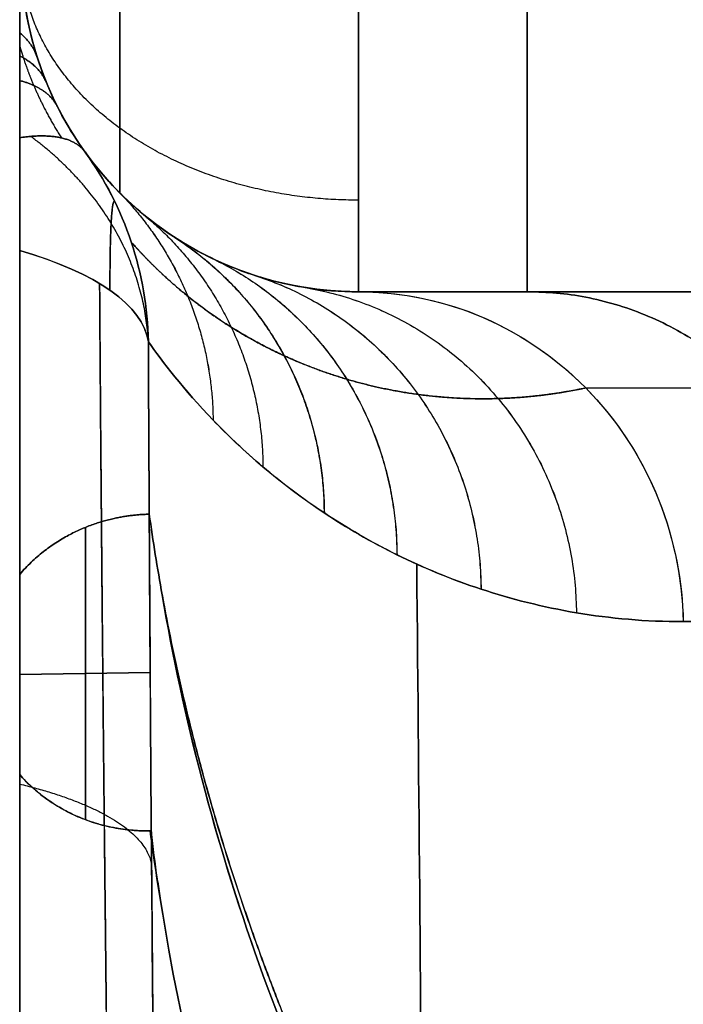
# Model space of a CAD drawing. Header units: millimetres. Extents: x 0 to 322, y -110 to 60.
# Tile 250 of 256: x 319 to 320.96, y 10.89 to 13.81. Entities that reach past the tile are written whole.
import ezdxf

# ---------------------------------------------------------------- set-up
doc = ezdxf.new("R2010")
doc.units = ezdxf.units.MM
doc.layers.add('Layer 01', color=18, linetype='Continuous', true_color=0x000000)

msp = doc.modelspace()

# ---------------------------------------------------------------- linework, layer by layer
at = {"layer": 'Layer 01'}
for p, q in [((318.9956, -35.651), (318.9956, 35.651)), ((320, 13, 18.5103), (320, 13, 22.2482)), ((320.5647, 13, 20.3793), (320, 13, 20.3793)), ((320, 13, -20.3793), (320.5647, 13, -20.3793)), ((320.5, 13, 20.5794), (320.5, 13, 18.5103)), ((320.5, 13, -18.5103), (320.5, 13, -20.5794)), ((319.1908, 12.301, 32.4467), (319.1908, 11.4332, 32.7626)), ((319.1908, 11.4332, -32.7626), (319.1908, 12.301, -32.4467)), ((319.3825, 11.8699, 32.6126), (318.9956, 11.8641, 32.5966)), ((319.3825, 11.8693, -32.6129), (318.9956, 11.8634, -32.5968)), ((319.4039, 11.2589, 32.3955), (319.4024, 11.2589, 32.3955)), ((319.4024, 11.2589, -32.3955), (319.4039, 11.2589, -32.3955)), ((319.4053, 11.2487, -32.3674), (319.4116, 11.2002, -32.2341)), ((319.4054, 11.2486, 32.3672), (319.4116, 11.2002, 32.2341))]:
    msp.add_line(p, q, dxfattribs=at)
at = {"layer": 'Layer 01', "extrusion": (1.40901e-10, 1.86276e-09, -1)}
msp.add_arc((-320, 14, 18.5103), 1, 270, 0, dxfattribs=at)
at = {"layer": 'Layer 01', "extrusion": (-7.66036e-11, 3.39051e-09, 1)}
msp.add_arc((320, 14, 18.5103), 1, 180, 270, dxfattribs=at)
at = {"layer": 'Layer 01'}
for centre, end in [((320, 14, -25.3551), 247.9313), ((320, 14, 25.3551), 247.9328)]:
    msp.add_arc(centre, 1, 180, end, dxfattribs=at)
at = {"layer": 'Layer 01', "extrusion": (1, 6.73981e-09, 5.19745e-09)}
msp.add_arc((14, 18.5103, 320), 1, 180, 265.9932, dxfattribs=at)
at = {"layer": 'Layer 01', "extrusion": (1, 5.90398e-09, -7.71366e-09)}
msp.add_arc((14, -18.5103, 320), 1, 94.0068, 180, dxfattribs=at)
at = {"layer": 'Layer 01', "extrusion": (-1, 0, 0)}
for centre, start, end in [((-14, -18.5103, -320.5), 0, 85.9932), ((-14, 18.5103, -320.5), 274.0068, 0)]:
    msp.add_arc(centre, 1, start, end, dxfattribs=at)
at = {"layer": 'Layer 01', "extrusion": (0.049095, -0.067991, 0.996477)}
msp.add_arc((265.6308, -178.0627, -17.3281), 1, 325.3642, 360, dxfattribs=at)
at = {"layer": 'Layer 01', "extrusion": (0.049091, -0.067992, -0.996477)}
msp.add_arc((265.6389, 178.0506, -17.3293), 1, 359.9974, 34.6332, dxfattribs=at)
at = {"layer": 'Layer 01', "extrusion": (0.003267, -0.928998, -0.37007)}
msp.add_arc((318.4217, -34.2472, 1.0381), 1, 308.1745, 357.0589, dxfattribs=at)
at = {"layer": 'Layer 01', "extrusion": (0.003268, -0.928998, 0.370071)}
msp.add_arc((318.4217, 34.247, 1.0386), 1, 2.9411, 51.8255, dxfattribs=at)
at = {"layer": 'Layer 01', "extrusion": (0.268446, -6.86875e-09, -0.963295)}
msp.add_arc((12, 314.2268, 64.4711), 1, 0, 88.796, dxfattribs=at)
at = {"layer": 'Layer 01'}
for points, knots in [([(318.9956, 13.4572, 32.6742), (318.9956, 13.5631, 32.5339), (318.9956, 13.6564, 32.3849), (318.9956, 13.7885, 32.157), (318.9956, 13.831, 32.0801), (318.9956, 13.8971, 31.9662), (318.9956, 13.9194, 31.9282), (318.9956, 13.9693, 31.8561), (318.9956, 13.9974, 31.8197), (318.9956, 14.038, 31.8018)], [0, 0, 0, 0, 0.528314, 0.528314, 0.79247, 0.79247, 0.924549, 0.924549, 1.056627, 1.056627, 1.056627, 1.056627]), ([(318.9956, 14.038, -31.8018), (318.9956, 13.9969, -31.8199), (318.9956, 13.9689, -31.8566), (318.9956, 13.9191, -31.9286), (318.9956, 13.8969, -31.9665), (318.9956, 13.8309, -32.0804), (318.9956, 13.7884, -32.1572), (318.9956, 13.6563, -32.385), (318.9956, 13.5631, -32.5339), (318.9956, 13.4572, -32.6742)], [0, 0, 0, 0, 0.132087, 0.132087, 0.264174, 0.264174, 0.528349, 0.528349, 1.056697, 1.056697, 1.056697, 1.056697]), ([(319, 14, -31.7157), (319, 13.8865, -31.8159), (319.0192, 13.7861, -31.9009), (319.0472, 13.6964, -31.975), (319.0498, 13.6882, -31.9818), (319.0543, 13.6748, -31.9928), (319.0612, 13.6549, -32.0091), (319.0687, 13.6355, -32.025), (319.0843, 13.5971, -32.0561), (319.0957, 13.5723, -32.076), (319.1321, 13.5004, -32.1334), (319.1596, 13.4557, -32.1683), (319.1893, 13.4146, -32.2)], [0, 0, 0, 0, 0.3965342, 0.3965342, 0.4213176, 0.4213176, 0.4461009, 0.4956677, 0.4956677, 0.5948013, 0.5948013, 0.7930683, 0.7930683, 0.7930683, 0.7930683]), ([(319.1893, 13.4146, 32.2), (319.1299, 13.4969, 32.1366), (319.0794, 13.5934, 32.0602), (319.0434, 13.7084, 31.9651), (319.0423, 13.7123, 31.9619), (319.0391, 13.7231, 31.9529), (319.0344, 13.7394, 31.9393), (319.0301, 13.7564, 31.9252), (319.0218, 13.7909, 31.8962), (319.017, 13.8149, 31.8759), (319.0048, 13.8896, 31.8121), (319, 13.9432, 31.7658), (319, 14, 31.7157)], [-0.7933947, -0.7933947, -0.7933947, -0.7933947, -0.3966973, -0.3966973, -0.3719038, -0.3719038, -0.3471102, -0.297523, -0.297523, -0.1983487, -0.1983487, 0, 0, 0, 0]), ([(320, 13, 22.2482), (319.9432, 13, 22.6561), (319.8892, 13.0048, 23.0648), (319.787, 13.0216, 23.8841), (319.7388, 13.0335, 24.2946), (319.648, 13.0628, 25.1178), (319.6055, 13.0801, 25.5304), (319.5261, 13.1183, 26.3579), (319.4894, 13.1393, 26.7724), (319.3878, 13.2052, 28.0168), (319.3317, 13.2534, 28.8483), (319.2428, 13.3437, 30.518), (319.21, 13.3858, 31.3562), (319.1893, 13.4146, 32.2)], [0, 0, 0, 0, 1.250008, 1.250008, 2.500017, 2.500017, 3.750025, 3.750025, 5.000033, 5.000033, 7.50005, 7.50005, 10.000066, 10.000066, 10.000066, 10.000066]), ([(319.1893, 13.4146, -32.2), (319.2067, 13.3904, -31.4904), (319.2343, 13.3539, -30.72), (319.3187, 13.2654, -29.0578), (319.3759, 13.2132, -28.166), (319.4546, 13.1618, -27.1985), (319.4555, 13.1612, -27.1873), (319.4576, 13.1599, -27.1611), (319.4609, 13.1578, -27.122), (319.4684, 13.153, -27.0306), (319.4837, 13.1435, -26.848), (319.5153, 13.1249, -26.4834), (319.544, 13.1098, -26.172), (319.6034, 13.081, -25.5508), (319.6458, 13.0636, -25.1385), (319.6938, 13.048, -24.7026), (319.6971, 13.047, -24.6731), (319.7032, 13.0451, -24.618), (319.7123, 13.0422, -24.5357), (319.7339, 13.0359, -24.3446), (319.7776, 13.0244, -23.9673), (319.8159, 13.0167, -23.6519), (319.8934, 13.0043, -23.0319), (319.9464, 13, -22.6329), (320, 13, -22.2482)], [-10.000032, -10.000032, -10.000032, -10.000032, -7.500024, -7.500024, -5.000016, -5.000016, -4.960953, -4.960953, -4.921891, -4.843765, -4.687515, -4.375014, -3.750012, -3.750012, -2.500008, -2.500008, -2.421883, -2.421883, -2.343757, -2.187507, -1.875006, -1.250004, -1.250004, 0, 0, 0, 0]), ([(320, 13, -22.2482), (320.1123, 13, -22.2795), (320.2333, 12.979, -22.3132), (320.4676, 12.884, -22.3785), (320.5803, 12.8097, -22.41), (320.7676, 12.6193, -22.4621), (320.8415, 12.5039, -22.4827), (320.9379, 12.2626, -22.5096), (320.9607, 12.1376, -22.516), (320.9631, 12.021, -22.5166)], [-1.559468, -1.559468, -1.559468, -1.559468, -1.169601, -1.169601, -0.779734, -0.779734, -0.389867, -0.389867, 0, 0, 0, 0]), ([(319.3771, 12.8517, 32.2476), (319.4178, 12.794, 31.4226), (319.482, 12.7096, 30.603), (319.6559, 12.5287, 28.9703), (319.7656, 12.4321, 28.1572), (319.9643, 12.3, 26.9404), (320.0363, 12.258, 26.5351), (320.1915, 12.1814, 25.726), (320.2747, 12.1468, 25.3225), (320.4522, 12.0882, 24.5176), (320.5466, 12.0642, 24.1162), (320.7464, 12.0306, 23.3151), (320.8519, 12.021, 22.9155), (320.9631, 12.021, 22.5166)], [0, 0, 0, 0, 2.480069, 2.480069, 4.960138, 4.960138, 6.200172, 6.200172, 7.440207, 7.440207, 8.680241, 8.680241, 9.920276, 9.920276, 9.920276, 9.920276]), ([(320.9631, 12.021, -22.5166), (320.8518, 12.021, -22.9159), (320.7463, 12.0306, -23.3157), (320.5465, 12.0642, -24.1165), (320.4522, 12.0882, -24.5177), (320.2749, 12.1467, -25.3215), (320.1919, 12.1812, -25.7242), (320.037, 12.2576, -26.5314), (319.9651, 12.2995, -26.9359), (319.8326, 12.3875, -27.7469), (319.7719, 12.4337, -28.1536), (319.6619, 12.5268, -28.9686), (319.6127, 12.5737, -29.3765), (319.482, 12.7096, -30.6026), (319.4178, 12.794, -31.4227), (319.3771, 12.8517, -32.2476)], [0, 0, 0, 0, 1.240003, 1.240003, 2.480005, 2.480005, 3.720008, 3.720008, 4.960011, 4.960011, 6.200013, 6.200013, 7.440016, 7.440016, 9.920021, 9.920021, 9.920021, 9.920021]), ([(318.9956, 12.1614, -32.4884), (318.9956, 12.0375, -32.198), (318.9956, 11.9094, -31.9096), (318.9956, 11.6986, -31.4855), (318.9956, 11.6257, -31.3455), (318.9956, 11.5041, -31.1423), (318.9956, 11.4617, -31.0754), (318.9956, 11.3902, -30.9813), (318.9956, 11.3651, -30.9506), (318.9956, 11.3216, -30.9099), (318.9956, 11.3063, -30.8971), (318.9956, 11.2712, -30.8784), (318.9956, 11.2491, -30.8731), (318.9956, 11.215, -30.894), (318.9956, 11.2068, -30.9142), (318.9956, 11.196, -30.952), (318.9956, 11.1933, -30.9717), (318.9956, 11.1884, -31.0304), (318.9956, 11.1893, -31.0695), (318.9956, 11.1964, -31.1868), (318.9956, 11.2071, -31.2647), (318.9956, 11.2451, -31.4961), (318.9956, 11.279, -31.6486), (318.9956, 11.3895, -32.1044), (318.9956, 11.476, -32.4054), (318.9956, 11.567, -32.7047)], [0, 0, 0, 0, 0.944875, 0.944875, 1.417312, 1.417312, 1.653531, 1.653531, 1.77164, 1.77164, 1.830695, 1.830695, 1.88975, 1.88975, 1.948804, 1.948804, 2.007859, 2.007859, 2.125968, 2.125968, 2.362187, 2.362187, 2.834624, 2.834624, 3.779499, 3.779499, 3.779499, 3.779499]), ([(318.9956, 11.567, 32.7047), (318.9956, 11.4751, 32.4025), (318.9956, 11.3879, 32.0989), (318.9956, 11.2766, 31.6382), (318.9956, 11.2425, 31.4839), (318.9956, 11.205, 31.2499), (318.9956, 11.1946, 31.1715), (318.9956, 11.189, 31.0532), (318.9956, 11.1885, 31.0134), (318.9956, 11.1958, 30.9545), (318.9956, 11.1995, 30.9347), (318.9956, 11.2148, 30.898), (318.9956, 11.2289, 30.8801), (318.9956, 11.2683, 30.8755), (318.9956, 11.2873, 30.8857), (318.9956, 11.3199, 30.908), (318.9956, 11.3346, 30.9214), (318.9956, 11.3758, 30.9632), (318.9956, 11.4003, 30.9939), (318.9956, 11.4703, 31.0885), (318.9956, 11.5118, 31.1546), (318.9956, 11.6313, 31.3561), (318.9956, 11.7035, 31.4949), (318.9956, 11.9118, 31.9151), (318.9956, 12.0387, 32.2008), (318.9956, 12.1614, 32.4884)], [0, 0, 0, 0, 0.944841, 0.944841, 1.417262, 1.417262, 1.653472, 1.653472, 1.771578, 1.771578, 1.83063, 1.83063, 1.889683, 1.889683, 1.948735, 1.948735, 2.007788, 2.007788, 2.125893, 2.125893, 2.362104, 2.362104, 2.834524, 2.834524, 3.779366, 3.779366, 3.779366, 3.779366]), ([(319.4181, 12.1005, 31.7839), (319.4203, 12.0885, 31.7509), (319.4225, 12.0765, 31.718), (319.4248, 12.0645, 31.685), (319.4338, 12.0165, 31.553), (319.4434, 11.9684, 31.4211), (319.4536, 11.9204, 31.2893), (319.4638, 11.8724, 31.1574), (319.4745, 11.8245, 31.0256), (319.4859, 11.7765, 30.8938), (319.4973, 11.7285, 30.762), (319.5092, 11.6806, 30.6303), (319.5217, 11.6326, 30.4986), (319.5343, 11.5847, 30.3669), (319.5474, 11.5368, 30.2353), (319.5611, 11.4889, 30.1037), (319.5748, 11.441, 29.9722), (319.5891, 11.3931, 29.8406), (319.6039, 11.3452, 29.7092), (319.6188, 11.2974, 29.5777), (319.6343, 11.2495, 29.4463), (319.6503, 11.2017, 29.315), (319.6664, 11.1539, 29.1836), (319.683, 11.1061, 29.0523), (319.7002, 11.0583, 28.9211), (319.7174, 11.0105, 28.7899), (319.7352, 10.9628, 28.6588), (319.7536, 10.9151, 28.5277), (319.772, 10.8673, 28.3966), (319.791, 10.8196, 28.2657), (319.8105, 10.772, 28.1347), (319.8301, 10.7243, 28.0038), (319.8502, 10.6766, 27.873), (319.8709, 10.629, 27.7422), (319.8917, 10.5814, 27.6115), (319.913, 10.5338, 27.4808), (319.9349, 10.4863, 27.3502), (319.9568, 10.4387, 27.2196), (319.9792, 10.3912, 27.0891), (320.0023, 10.3437, 26.9587), (320.0253, 10.2962, 26.8283), (320.049, 10.2487, 26.698), (320.0732, 10.2013, 26.5677), (320.0853, 10.1776, 26.5026), (320.0976, 10.1539, 26.4375), (320.11, 10.1302, 26.3725), (320.1348, 10.0828, 26.2423), (320.1602, 10.0354, 26.1123), (320.1862, 9.9881, 25.9824), (320.2121, 9.9408, 25.8525), (320.2387, 9.8935, 25.7226), (320.2658, 9.8463, 25.5929), (320.293, 9.799, 25.4632), (320.3207, 9.7518, 25.3336), (320.349, 9.7047, 25.2041), (320.3773, 9.6575, 25.0746), (320.4062, 9.6104, 24.9452), (320.4357, 9.5633, 24.816), (320.4652, 9.5162, 24.6867), (320.4952, 9.4691, 24.5575), (320.5258, 9.4222, 24.4285), (320.5565, 9.3752, 24.2995), (320.5877, 9.3282, 24.1706), (320.6195, 9.2813, 24.0418), (320.6513, 9.2344, 23.913), (320.6836, 9.1875, 23.7844), (320.7166, 9.1407, 23.6559), (320.7495, 9.0939, 23.5273), (320.783, 9.0471, 23.3989), (320.8171, 9.0004, 23.2707), (320.8512, 8.9537, 23.1424), (320.8859, 8.907, 23.0143), (320.9212, 8.8604, 22.8863), (320.9564, 8.8138, 22.7584), (320.9923, 8.7672, 22.6305), (321.0287, 8.7207, 22.5028), (321.0651, 8.6742, 22.3751), (321.1021, 8.6277, 22.2476), (321.1396, 8.5813, 22.1202), (321.1772, 8.5349, 21.9928), (321.2153, 8.4886, 21.8655), (321.254, 8.4423, 21.7385), (321.3314, 8.3497, 21.4843), (321.4112, 8.2573, 21.2307), (321.4932, 8.1651, 20.9778), (321.5342, 8.1191, 20.8513), (321.5757, 8.073, 20.725), (321.6179, 8.0271, 20.5989), (321.66, 7.9811, 20.4728), (321.7028, 7.9353, 20.3468), (321.746, 7.8894, 20.221), (321.7873, 7.8457, 20.1011), (321.8291, 7.8021, 19.9813), (321.8715, 7.7585, 19.8617), (321.9138, 7.7149, 19.742), (321.9566, 7.6713, 19.6225), (322, 7.6279, 19.5032)], [-13.362069, -13.362069, -13.362069, -13.362069, -13.25655, -13.25655, -13.25655, -12.834468, -12.834468, -12.834468, -12.412385, -12.412385, -12.412385, -11.990303, -11.990303, -11.990303, -11.56822, -11.56822, -11.56822, -11.146138, -11.146138, -11.146138, -10.724055, -10.724055, -10.724055, -10.301973, -10.301973, -10.301973, -9.87989, -9.87989, -9.87989, -9.457808, -9.457808, -9.457808, -9.035725, -9.035725, -9.035725, -8.613643, -8.613643, -8.613643, -8.19156, -8.19156, -8.19156, -7.769478, -7.769478, -7.769478, -7.558439, -7.558439, -7.558439, -7.136356, -7.136356, -7.136356, -6.714274, -6.714274, -6.714274, -6.292191, -6.292191, -6.292191, -5.870109, -5.870109, -5.870109, -5.448026, -5.448026, -5.448026, -5.025943, -5.025943, -5.025943, -4.603861, -4.603861, -4.603861, -4.181778, -4.181778, -4.181778, -3.759696, -3.759696, -3.759696, -3.337613, -3.337613, -3.337613, -2.91553, -2.91553, -2.91553, -2.493448, -2.493448, -2.493448, -1.649244, -1.649244, -1.649244, -1.227162, -1.227162, -1.227162, -0.805079, -0.805079, -0.805079, -0.402553, -0.402553, -0.402553, 0, 0, 0, 0]), ([(319.4181, 12.1005, 31.7839), (319.5421, 11.3669, 29.7685), (319.7999, 10.642, 27.7767), (320.4107, 9.5286, 24.7178), (320.67, 9.1343, 23.6343), (321.2722, 8.3509, 21.482), (321.6151, 7.9619, 20.4132), (322, 7.5756, 19.3518)], [0, 0, 0, 0, 6.415026, 6.415026, 9.97098, 9.97098, 13.526934, 13.526934, 13.526934, 13.526934]), ([(322, 7.5756, -19.3518), (321.6151, 7.9619, -20.4132), (321.2722, 8.3509, -21.482), (320.67, 9.1343, -23.6343), (320.4107, 9.5286, -24.7178), (319.7999, 10.642, -27.7767), (319.5421, 11.3669, -29.7685), (319.4181, 12.1005, -31.7839)], [0, 0, 0, 0, 3.555954, 3.555954, 7.111908, 7.111908, 13.526934, 13.526934, 13.526934, 13.526934]), ([(322, 7.6279, -19.5032), (321.9886, 7.6393, -19.5345), (321.9773, 7.6507, -19.5658), (321.966, 7.6621, -19.5971), (321.9208, 7.7077, -19.7223), (321.8762, 7.7534, -19.8477), (321.8322, 7.7991, -19.9732), (321.7881, 7.8449, -20.0987), (321.7447, 7.8907, -20.2245), (321.7018, 7.9365, -20.3504), (321.6589, 7.9824, -20.4763), (321.6165, 8.0284, -20.6023), (321.5748, 8.0743, -20.7286), (321.533, 8.1203, -20.8548), (321.4918, 8.1664, -20.9812), (321.4512, 8.2125, -21.1078), (321.4106, 8.2586, -21.2344), (321.3706, 8.3048, -21.3611), (321.3311, 8.351, -21.488), (321.2917, 8.3972, -21.6149), (321.2528, 8.4435, -21.7419), (321.2145, 8.4898, -21.8691), (321.1761, 8.5362, -21.9963), (321.1384, 8.5826, -22.1237), (321.1012, 8.629, -22.2512), (321.0641, 8.6755, -22.3787), (321.0275, 8.722, -22.5063), (320.9915, 8.7685, -22.6341), (320.9555, 8.8151, -22.7619), (320.92, 8.8617, -22.8898), (320.8852, 8.9083, -23.0179), (320.8503, 8.955, -23.146), (320.816, 9.0017, -23.2742), (320.7823, 9.0484, -23.4025), (320.7149, 9.1419, -23.6592), (320.6498, 9.2356, -23.9165), (320.587, 9.3295, -24.1742), (320.5556, 9.3765, -24.3031), (320.5248, 9.4234, -24.4321), (320.4946, 9.4705, -24.5612), (320.4643, 9.5175, -24.6903), (320.4347, 9.5646, -24.8195), (320.4056, 9.6117, -24.9489), (320.3765, 9.6588, -25.0782), (320.348, 9.7059, -25.2077), (320.3201, 9.7531, -25.3372), (320.2922, 9.8003, -25.4668), (320.2649, 9.8476, -25.5965), (320.2382, 9.8948, -25.7263), (320.2114, 9.9421, -25.8561), (320.1853, 9.9894, -25.986), (320.1597, 10.0368, -26.116), (320.1341, 10.0841, -26.246), (320.1091, 10.1315, -26.376), (320.0847, 10.1789, -26.5062), (320.0603, 10.2263, -26.6364), (320.0365, 10.2738, -26.7667), (320.0132, 10.3213, -26.8971), (319.99, 10.3687, -27.0275), (319.9673, 10.4163, -27.158), (319.9452, 10.4638, -27.2885), (319.9232, 10.5114, -27.4191), (319.9017, 10.5589, -27.5497), (319.8808, 10.6066, -27.6805), (319.8703, 10.6304, -27.7458), (319.86, 10.6542, -27.8112), (319.8498, 10.678, -27.8766), (319.8295, 10.7256, -28.0075), (319.8098, 10.7733, -28.1383), (319.7906, 10.821, -28.2693), (319.7715, 10.8687, -28.4003), (319.7529, 10.9164, -28.5313), (319.7349, 10.9641, -28.6625), (319.7169, 11.0119, -28.7936), (319.6995, 11.0596, -28.9248), (319.6827, 11.1074, -29.056), (319.6659, 11.1552, -29.1873), (319.6497, 11.203, -29.3186), (319.634, 11.2509, -29.45), (319.6184, 11.2987, -29.5814), (319.6033, 11.3466, -29.7128), (319.5889, 11.3944, -29.8443), (319.5744, 11.4423, -29.9758), (319.5605, 11.4902, -30.1074), (319.5472, 11.5381, -30.239), (319.5339, 11.586, -30.3706), (319.5212, 11.634, -30.5023), (319.5091, 11.6819, -30.634), (319.4969, 11.7299, -30.7657), (319.4854, 11.7778, -30.8975), (319.4744, 11.8258, -31.0293), (319.464, 11.8716, -31.155), (319.4541, 11.9173, -31.2807), (319.4447, 11.9631, -31.4065), (319.4353, 12.0089, -31.5323), (319.4265, 12.0547, -31.6581), (319.4181, 12.1005, -31.7839)], [-13.362069, -13.362069, -13.362069, -13.362069, -13.25655, -13.25655, -13.25655, -12.834467, -12.834467, -12.834467, -12.412384, -12.412384, -12.412384, -11.990302, -11.990302, -11.990302, -11.568219, -11.568219, -11.568219, -11.146136, -11.146136, -11.146136, -10.724054, -10.724054, -10.724054, -10.301971, -10.301971, -10.301971, -9.879888, -9.879888, -9.879888, -9.457806, -9.457806, -9.457806, -9.035723, -9.035723, -9.035723, -8.19152, -8.19152, -8.19152, -7.769438, -7.769438, -7.769438, -7.347355, -7.347355, -7.347355, -6.925272, -6.925272, -6.925272, -6.50319, -6.50319, -6.50319, -6.081107, -6.081107, -6.081107, -5.659025, -5.659025, -5.659025, -5.236942, -5.236942, -5.236942, -4.81486, -4.81486, -4.81486, -4.392777, -4.392777, -4.392777, -4.181738, -4.181738, -4.181738, -3.759656, -3.759656, -3.759656, -3.337573, -3.337573, -3.337573, -2.915491, -2.915491, -2.915491, -2.493408, -2.493408, -2.493408, -2.071326, -2.071326, -2.071326, -1.649243, -1.649243, -1.649243, -1.227161, -1.227161, -1.227161, -0.805078, -0.805078, -0.805078, -0.402552, -0.402552, -0.402552, 0, 0, 0, 0]), ([(319.3859, 11.3976, -32.7765), (319.3861, 11.3639, -32.788), (319.3864, 11.3303, -32.7993), (319.3887, 11.0352, -32.8984), (319.391, 10.7727, -32.9831), (319.3959, 10.2456, -33.1464), (319.3985, 9.9808, -33.225), (319.4118, 8.6555, -33.6018), (319.4237, 7.5885, -33.8517), (319.445, 5.4416, -34.2517), (319.4544, 4.3617, -34.4018), (319.4672, 2.1888, -34.6025), (319.4707, 1.0958, -34.6532), (319.4707, -0.2787, -34.6531), (319.4705, -0.554, -34.6499), (319.4699, -0.9676, -34.6402), (319.4696, -1.1056, -34.6362), (319.4689, -1.3817, -34.6265), (319.4686, -1.52, -34.6209), (319.4664, -2.21, -34.5887), (319.4639, -2.7593, -34.5503), (319.4541, -4.3989, -34.3974), (319.4447, -5.481, -34.2455), (319.4234, -7.6238, -33.844), (319.4115, -8.6845, -33.5942), (319.3953, -10.2919, -33.1362), (319.3901, -10.8463, -32.9635), (319.3859, -11.3976, -32.7766)], [0, 0, 0, 0, 0.105951, 0.105951, 0.927546, 0.927546, 1.74914, 1.74914, 5.035518, 5.035518, 8.321896, 8.321896, 11.608273, 11.608273, 12.429868, 12.429868, 12.840665, 12.840665, 13.251462, 13.251462, 14.894651, 14.894651, 18.181029, 18.181029, 21.467407, 21.467407, 23.212189, 23.212189, 23.212189, 23.212189]), ([(319.4707, 0, 34.6531), (319.4707, 0.0013, 34.6531), (319.4707, 0.0025, 34.6531), (319.4707, 0.2787, 34.6531), (319.4705, 0.554, 34.6499), (319.4699, 0.9676, 34.6402), (319.4696, 1.1056, 34.6362), (319.4689, 1.3817, 34.6265), (319.4686, 1.52, 34.6209), (319.4664, 2.21, 34.5887), (319.4639, 2.7593, 34.5503), (319.4541, 4.3989, 34.3974), (319.4447, 5.481, 34.2455), (319.4234, 7.6238, 33.844), (319.4115, 8.6845, 33.5942), (319.3953, 10.2919, 33.1362), (319.3901, 10.8463, 32.9635), (319.3859, 11.3976, 32.7766)], [0, 0, 0, 0, 0.003746, 0.003746, 0.825199, 0.825199, 1.235925, 1.235925, 1.646651, 1.646651, 3.289557, 3.289557, 6.575367, 6.575367, 9.861178, 9.861178, 11.605659, 11.605659, 11.605659, 11.605659])]:
    msp.add_open_spline(points, degree=3, knots=knots, dxfattribs=at)
for points, weights in [([(320, 13.2717, -17.825), (319.4142, 13.2717, -17.825), (319, 13.5734, -18.1089), (319, 14, -18.5103)], [0.8641580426, 0.695420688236, 0.695420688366, 0.864158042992]), ([(319.3771, 12.8517, -32.2476), (319.3647, 13.0883, -32.3976), (319.2418, 13.3034, -32.5301), (319.028, 13.461, -32.6231)], [0.90283716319, 0.850467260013, 0.847635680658, 0.894342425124]), ([(319.3796, 12.3398, -32.4415), (319.244, 12.337, -32.4361), (319.1006, 12.284, -32.4487), (318.9956, 12.1614, -32.4884)], [0.994318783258, 0.782908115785, 0.639309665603, 0.563523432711])]:
    msp.add_rational_spline(points, weights, degree=3, dxfattribs=at)
at = {"layer": 'Layer 01', "extrusion": (1, -1.29319e-13, -1.24875e-13)}
msp.add_rational_spline([(319.2929, 13.9753, 17.8036), (319.2929, 13.6282, 17.8157), (319.2929, 13.2929, 18.0551), (319.2929, 13.2929, 18.5103)], [0.824722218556, 0.559425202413, 0.42677669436, 0.426776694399], degree=3, dxfattribs=at)
at = {"layer": 'Layer 01', "extrusion": (1, -4.54625e-13, 2.62723e-13)}
msp.add_rational_spline([(319.2929, 13.2929, -18.5103), (319.2929, 13.2929, -18.119), (319.2929, 13.5597, -17.8323), (319.2929, 13.9506, -17.8049)], [0.853553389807, 0.699969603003, 0.698962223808, 0.850531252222], degree=3, dxfattribs=at)
at = {"layer": 'Layer 01', "extrusion": (-0.28326, 0.886499, 0.365901)}
msp.add_rational_spline([(319.0474, 13.6956, -31.9757), (319.0343, 13.7366, -32.0852), (318.9956, 13.7682, -32.1917)], [1.00000004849, 0.957702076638, 0.929894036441], degree=2, dxfattribs=at)
at = {"layer": 'Layer 01', "extrusion": (-0.28326, 0.886499, -0.365901)}
msp.add_rational_spline([(318.9956, 13.7682, 32.1917), (319.0343, 13.7366, 32.0852), (319.0474, 13.6956, 31.9757)], [0.929894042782, 0.957702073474, 1.00000002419], degree=2, dxfattribs=at)
at = {"layer": 'Layer 01'}
for points, weights, knots in [([(318.9956, 13.729, -32.2595), (318.999, 13.7173, -32.2676), (319.0026, 13.7056, -32.2756), (319.0155, 13.6663, -32.3024), (319.0258, 13.639, -32.3208), (319.0599, 13.5585, -32.3746), (319.0872, 13.5066, -32.4085), (319.1192, 13.4565, -32.4406)], [0.923293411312, 0.923679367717, 0.924060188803, 0.92533024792, 0.926191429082, 0.928678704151, 0.93020875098, 0.931623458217], [0.5271865, 0.5271865, 0.5271865, 0.5271865, 0.5753039, 0.5753039, 0.6903647, 0.6903647, 0.9204862, 0.9204862, 0.9204862, 0.9204862]), ([(318.9956, 13.729, 32.2595), (318.999, 13.7173, 32.2676), (319.0026, 13.7056, 32.2756), (319.0155, 13.6663, 32.3024), (319.0258, 13.639, 32.3208), (319.0599, 13.5585, 32.3746), (319.0872, 13.5066, 32.4085), (319.1192, 13.4565, 32.4405)], [0.92329562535, 0.92368175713, 0.924062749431, 0.925332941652, 0.926194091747, 0.928681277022, 0.9302112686, 0.931625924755], [0.5271635, 0.5271635, 0.5271635, 0.5271635, 0.5753039, 0.5753039, 0.6903647, 0.6903647, 0.9204862, 0.9204862, 0.9204862, 0.9204862]), ([(319.3261, 13.1476, -32.2249), (319.3619, 13.1068, -31.3889), (319.4185, 13.0474, -30.5575), (319.5321, 12.956, -29.3236), (319.575, 12.9249, -28.9115), (319.6705, 12.8649, -28.0894), (319.7231, 12.8361, -27.679), (319.8374, 12.7836, -26.8619), (319.8993, 12.7601, -26.4543), (320.0317, 12.7209, -25.6425), (320.1024, 12.7054, -25.2375), (320.2522, 12.6851, -24.4311), (320.3315, 12.6806, -24.0287), (320.4975, 12.6857, -23.228), (320.5846, 12.6956, -22.8286), (320.6739, 12.7146, -22.436)], [0.977333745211, 0.974594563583, 0.970260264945, 0.961223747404, 0.957788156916, 0.950023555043, 0.945696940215, 0.936106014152, 0.930840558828, 0.91928364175, 0.912992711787, 0.899260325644, 0.891819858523, 0.875603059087, 0.866826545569, 0.857242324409], [0, 0, 0, 0, 2.5, 2.5, 3.75, 3.75, 5, 5, 6.25, 6.25, 7.5, 7.5, 8.75, 8.75, 10, 10, 10, 10]), ([(320.674, 12.7145, 22.436), (320.5848, 12.6955, 22.8282), (320.4977, 12.6856, 23.2275), (320.3316, 12.6805, 24.0283), (320.2523, 12.685, 24.431), (320.1023, 12.7053, 25.2385), (320.0314, 12.7209, 25.6443), (319.8987, 12.7602, 26.4581), (319.8367, 12.7839, 26.8665), (319.6663, 12.8622, 28.0862), (319.5702, 12.9253, 28.9095), (319.4185, 13.0474, 30.5579), (319.3619, 13.1067, 31.3888), (319.3262, 13.1476, 32.2249)], [0.857242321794, 0.866816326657, 0.875590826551, 0.891812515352, 0.899259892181, 0.913010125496, 0.91931202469, 0.930891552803, 0.936163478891, 0.950541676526, 0.958231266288, 0.970261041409, 0.974594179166, 0.977333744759], [0, 0, 0, 0, 1.250008, 1.250008, 2.500017, 2.500017, 3.750025, 3.750025, 5.000033, 5.000033, 7.50005, 7.50005, 10.000066, 10.000066, 10.000066, 10.000066]), ([(319.2325, -13.0243, -32.6823), (319.2394, -11.9817, -33.0919), (319.2512, -10.9295, -33.4484), (319.277, -8.8021, -34.0608), (319.2909, -7.7276, -34.3164), (319.3156, -5.5558, -34.7277), (319.3264, -4.4593, -34.883), (319.3375, -2.7975, -35.0396), (319.3404, -2.2407, -35.0791), (319.3428, -1.5411, -35.112), (319.3432, -1.4009, -35.1178), (319.344, -1.1209, -35.1277), (319.3443, -0.981, -35.1318), (319.345, -0.5617, -35.1417), (319.3453, -0.2825, -35.145), (319.3453, 1.1111, -35.1451), (319.3413, 2.2187, -35.0932), (319.3267, 4.4216, -34.8875), (319.316, 5.5159, -34.734), (319.2914, 7.6919, -34.3243), (319.2773, 8.7726, -34.0687), (319.261, 10.1166, -33.6825), (319.2579, 10.3849, -33.602), (319.2518, 10.9188, -33.4349), (319.2488, 11.1846, -33.3482), (319.2407, 11.9785, -33.0789), (319.2359, 12.5034, -32.887), (319.2325, 13.0243, -32.6823)], [0.880037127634, 0.878633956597, 0.877350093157, 0.87508593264, 0.874105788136, 0.872504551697, 0.871883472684, 0.871254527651, 0.87109524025, 0.870961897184, 0.870938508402, 0.870898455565, 0.870881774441, 0.870841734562, 0.870828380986, 0.870827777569, 0.871039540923, 0.871865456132, 0.872479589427, 0.874075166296, 0.875056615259, 0.876483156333, 0.876778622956, 0.877386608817, 0.877699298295, 0.878661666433, 0.87933565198, 0.880037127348], [0, 0, 0, 0, 3.369664, 3.369664, 6.739328, 6.739328, 10.108992, 10.108992, 11.793823, 11.793823, 12.215031, 12.215031, 12.636239, 12.636239, 13.478655, 13.478655, 16.848319, 16.848319, 20.217983, 20.217983, 23.587647, 23.587647, 24.430063, 24.430063, 25.272479, 25.272479, 26.957311, 26.957311, 26.957311, 26.957311]), ([(319.2325, 13.0243, 32.6823), (319.2394, 11.9817, 33.0919), (319.2512, 10.9295, 33.4484), (319.277, 8.8021, 34.0608), (319.2909, 7.7276, 34.3164), (319.3156, 5.5558, 34.7277), (319.3264, 4.4593, 34.883), (319.3375, 2.7975, 35.0396), (319.3404, 2.2407, 35.0791), (319.3428, 1.5411, 35.112), (319.3432, 1.4009, 35.1178), (319.344, 1.1209, 35.1277), (319.3443, 0.981, 35.1318), (319.345, 0.5617, 35.1417), (319.3453, 0.2825, 35.145), (319.3453, -1.1111, 35.1451), (319.3413, -2.2187, 35.0932), (319.3267, -4.4216, 34.8875), (319.316, -5.5159, 34.734), (319.2914, -7.6919, 34.3243), (319.2773, -8.7726, 34.0687), (319.261, -10.1166, 33.6825), (319.2579, -10.3849, 33.602), (319.2518, -10.9188, 33.4349), (319.2488, -11.1846, 33.3482), (319.2407, -11.9785, 33.0789), (319.2359, -12.5034, 32.887), (319.2325, -13.0243, 32.6823)], [0.880037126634, 0.87863395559, 0.877350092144, 0.875085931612, 0.874105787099, 0.872504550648, 0.871883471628, 0.871254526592, 0.87109523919, 0.870961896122, 0.870938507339, 0.870898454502, 0.870881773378, 0.870841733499, 0.870828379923, 0.870827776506, 0.871039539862, 0.871865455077, 0.872479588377, 0.874075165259, 0.875056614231, 0.876483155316, 0.876778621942, 0.877386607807, 0.877699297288, 0.87866166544, 0.879335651, 0.88003712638], [0, 0, 0, 0, 3.369664, 3.369664, 6.739328, 6.739328, 10.108992, 10.108992, 11.793823, 11.793823, 12.215031, 12.215031, 12.636239, 12.636239, 13.478655, 13.478655, 16.848319, 16.848319, 20.217983, 20.217983, 23.587647, 23.587647, 24.430063, 24.430063, 25.272479, 25.272479, 26.957311, 26.957311, 26.957311, 26.957311])]:
    msp.add_rational_spline(points, weights, degree=3, knots=knots, dxfattribs=at)
at = {"layer": 'Layer 01', "extrusion": (-0.354319, 0.866542, 0.351516)}
msp.add_rational_spline([(319.0744, 13.6215, -32.0363), (319.0546, 13.6699, -32.1756), (318.9956, 13.6999, -32.3089)], [1.00000826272, 0.948135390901, 0.918854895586], degree=2, dxfattribs=at)
at = {"layer": 'Layer 01', "extrusion": (-0.354319, 0.866542, -0.351516)}
msp.add_rational_spline([(318.9956, 13.6999, 32.3089), (319.0546, 13.6699, 32.1756), (319.0744, 13.6215, 32.0363)], [0.918855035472, 0.948133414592, 1.00000082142], degree=2, dxfattribs=at)
at = {"layer": 'Layer 01', "extrusion": (-0.42413, 0.841218, 0.335358)}
msp.add_rational_spline([(319.1071, 13.5498, -32.094), (319.0794, 13.6046, -32.2666), (318.9956, 13.6267, -32.4279)], [1.00001407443, 0.938057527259, 0.909470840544], degree=2, dxfattribs=at)
at = {"layer": 'Layer 01', "extrusion": (-0.42413, 0.841218, -0.335358)}
msp.add_rational_spline([(318.9956, 13.6267, 32.4279), (319.0794, 13.6047, 32.2666), (319.1071, 13.5498, 32.094)], [0.909471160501, 0.938055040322, 1.00000179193], degree=2, dxfattribs=at)
at = {"layer": 'Layer 01', "extrusion": (-0.558843, 0.773936, 0.297853)}
msp.add_rational_spline([(319.1893, 13.4146, -32.2), (319.1429, 13.4788, -32.4538), (318.9956, 13.4572, -32.6742)], [1, 0.915400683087, 0.897215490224], degree=2, dxfattribs=at)
at = {"layer": 'Layer 01', "extrusion": (-0.558843, 0.773936, -0.297853)}
msp.add_rational_spline([(318.9956, 13.4572, 32.6742), (319.1429, 13.4788, 32.4538), (319.1893, 13.4146, 32.2)], [0.897215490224, 0.915400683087, 1], degree=2, dxfattribs=at)
at = {"layer": 'Layer 01'}
for points, degree in [([(318.9956, 13.1223, 32.9303), (318.9956, 13.2551, 32.877), (318.9956, 13.3709, 32.7884), (318.9956, 13.4572, 32.6742)], 3), ([(318.9956, 13.4572, -32.6742), (318.9956, 13.3709, -32.7884), (318.9956, 13.2551, -32.877), (318.9956, 13.1223, -32.9303)], 3), ([(320, 13, 18.5103), (320.5, 13, 18.5103), (321, 13, 18.5103)], 2), ([(320, 13, 18.5103), (320, 13, 20.3793), (320, 13, 22.2482)], 2), ([(320, 13, -22.2482), (320, 13, -20.3793), (320, 13, -18.5103)], 2), ([(320, 13, -18.5103), (320.5, 13, -18.5103), (321, 13, -18.5103)], 2), ([(319.3771, 12.8517, -32.2476), (319.3784, 12.5257, -32.3744), (319.3803, 12.1979, -32.4962), (319.3825, 11.8684, -32.6132)], 3), ([(319.3825, 11.8684, 32.6132), (319.3802, 12.1973, 32.4965), (319.3784, 12.525, 32.3746), (319.3771, 12.8517, 32.2476)], 3), ([(319.3796, 12.3398, 32.4415), (319.3908, 12.26, 32.2222), (319.4037, 12.1802, 32.003), (319.4181, 12.1005, 31.7839)], 3), ([(319.4181, 12.1005, -31.7839), (319.4037, 12.1802, -32.003), (319.3908, 12.26, -32.2222), (319.3796, 12.3398, -32.4415)], 3), ([(319.3796, 12.3398, 32.4415), (319.3805, 12.1827, 32.4987), (319.3815, 12.0256, 32.5559), (319.3825, 11.8684, 32.6132)], 3), ([(319.3825, 11.8684, -32.6132), (319.3815, 12.0256, -32.5559), (319.3805, 12.1827, -32.4987), (319.3796, 12.3398, -32.4415)], 3), ([(320.1728, 12.1918, 25.8289), (320.1797, 11.4542, 25.8753), (320.1859, 10.7164, 25.9175), (320.1916, 9.9783, 25.9555)], 3), ([(320.1916, 9.9783, -25.9555), (320.1859, 10.7164, -25.9175), (320.1797, 11.4542, -25.8753), (320.1728, 12.1918, -25.8289)], 3), ([(318.9956, 11.567, 32.7047), (318.9956, 11.8642, 32.5965), (318.9956, 12.1614, 32.4884)], 2), ([(318.9956, 11.567, -32.7047), (318.9956, 11.8642, -32.5965), (318.9956, 12.1614, -32.4884)], 2), ([(320.9631, 12.021, 22.5166), (321.2687, 12.021, 21.4201), (321.6146, 12.021, 20.3426), (321.9998, 12.021, 19.2836)], 3), ([(321.9998, 12.021, -19.2836), (321.6146, 12.021, -20.3426), (321.2687, 12.021, -21.4201), (320.9631, 12.021, -22.5166)], 3), ([(319.3855, 11.4002, -32.7837), (319.3845, 11.5563, -32.7269), (319.3835, 11.7124, -32.67), (319.3825, 11.8684, -32.6132)], 3), ([(319.3825, 11.8684, 32.6132), (319.3834, 11.7124, 32.67), (319.3845, 11.5563, 32.7269), (319.3855, 11.4002, 32.7837)], 3), ([(319.3855, 11.4002, 32.7837), (319.384, 11.4002, 32.7837), (319.3825, 11.4002, 32.7836)], 2), ([(319.4256, 11.1176, 32.0073), (319.409, 11.2116, 32.2656), (319.3946, 11.3058, 32.5244), (319.3825, 11.4002, 32.7836)], 3), ([(319.3825, 11.4002, -32.7836), (319.384, 11.4002, -32.7837), (319.3855, 11.4002, -32.7837)], 2), ([(319.3825, 11.4002, -32.7836), (319.3946, 11.3058, -32.5244), (319.409, 11.2116, -32.2656), (319.4256, 11.1176, -32.0073)], 3), ([(319.3859, 11.3976, 32.7766), (319.3858, 11.3985, 32.7789), (319.3856, 11.3994, 32.7813), (319.3855, 11.4002, 32.7837)], 3), ([(319.3855, 11.4002, -32.7837), (319.3857, 11.3994, -32.7813), (319.3858, 11.3985, -32.7789), (319.3859, 11.3976, -32.7765)], 3), ([(319.4256, 11.1176, 32.0073), (319.4101, 11.2109, 32.2636), (319.3969, 11.3042, 32.52), (319.3859, 11.3976, 32.7766)], 3), ([(319.4256, 11.1176, -32.0073), (319.4101, 11.2109, -32.2636), (319.3969, 11.3042, -32.52), (319.3859, 11.3976, -32.7765)], 3), ([(321.9482, 6.6355, 19.6849), (320.524, 8.0818, 23.6637), (319.6782, 9.5924, 27.8168), (319.4256, 11.1176, 32.0073)], 3), ([(319.4256, 11.1176, -32.0073), (319.6782, 9.5924, -27.8168), (320.524, 8.0818, -23.6637), (321.9482, 6.6355, -19.6849)], 3)]:
    msp.add_open_spline(points, degree=degree, dxfattribs=at)
at = {"layer": 'Layer 01', "extrusion": (0.105249, -0.106938, -0.988679)}
msp.add_rational_spline([(319.2873, 13.2985, 29.6831), (319.5647, 13.0167, 29.7432), (319.569, 12.6192, 29.7866)], [1.00000000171, 0.928492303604, 1.00000000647], degree=2, dxfattribs=at)
at = {"layer": 'Layer 01', "extrusion": (-0.105281, 0.106947, -0.988675)}
msp.add_rational_spline([(319.2873, 13.2985, -29.6817), (319.5648, 13.0167, -29.7417), (319.5691, 12.619, -29.7852)], [1.00002058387, 0.928461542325, 1.00000001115], degree=2, dxfattribs=at)
at = {"layer": 'Layer 01', "extrusion": (-0.99861, -0.022501, 0.047665)}
msp.add_rational_spline([(319.2773, 13.2675, -32.2143), (319.268, 13.2803, -32.4024), (319.2626, 13.1798, -32.562), (319.2632, 13.0044, -32.6319)], [0.954008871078, 0.831205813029, 0.830421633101, 0.951656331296], degree=3, dxfattribs=at)
at = {"layer": 'Layer 01', "extrusion": (-0.99861, -0.022501, -0.047665)}
msp.add_rational_spline([(319.2632, 13.0044, 32.6319), (319.2627, 13.1617, 32.5692), (319.2671, 13.2815, 32.4206), (319.2773, 13.2675, 32.2143)], [0.954008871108, 0.713509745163, 0.583910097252, 0.565209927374], degree=3, dxfattribs=at)
at = {"layer": 'Layer 01', "extrusion": (-0.132878, 0.109831, -0.985028)}
msp.add_rational_spline([(319.3629, 13.2292, -28.4298), (319.7137, 12.9393, -28.5095), (319.7169, 12.4802, -28.5611)], [1.0000073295, 0.907808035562, 1.00000001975], degree=2, dxfattribs=at)
at = {"layer": 'Layer 01', "extrusion": (0.160219, -0.104006, -0.981587)}
msp.add_rational_spline([(319.4555, 13.1612, 27.1872), (319.8956, 12.8755, 27.2893), (319.8981, 12.344, 27.346)], [1.00000000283, 0.881912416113, 1.00000001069], degree=2, dxfattribs=at)
at = {"layer": 'Layer 01', "extrusion": (-0.160323, 0.103969, -0.981574)}
msp.add_rational_spline([(319.4559, 13.161, -27.1825), (319.8964, 12.8753, -27.2847), (319.8988, 12.3435, -27.3414)], [1.00000003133, 0.88180292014, 1.00000003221], degree=2, dxfattribs=at)
at = {"layer": 'Layer 01', "extrusion": (1, -3.39714e-22, -6.60507e-14)}
msp.add_open_spline([(318.9956, -13.1223, 32.9303), (318.9956, -12.0762, 33.3501), (318.9956, -11.0106, 33.7239), (318.9956, -8.8585, 34.3676), (318.9956, -7.7712, 34.6379), (318.9956, -5.5736, 35.0729), (318.9956, -4.463, 35.2376), (318.9956, -2.2189, 35.4577), (318.9956, -1.096, 35.5121), (318.9956, 0.5897, 35.5107), (318.9956, 1.1518, 35.4964), (318.9956, 2.2764, 35.44), (318.9956, 2.8391, 35.3978), (318.9956, 4.5142, 35.2307), (318.9956, 5.6185, 35.0653), (318.9956, 8.8952, 34.4129), (318.9956, 11.0314, 33.7694), (318.9956, 13.1223, 32.9303)], degree=3, knots=[0, 0, 0, 0, 3.366062, 3.366062, 6.732124, 6.732124, 10.098186, 10.098186, 13.464247, 13.464247, 15.147278, 15.147278, 16.830309, 16.830309, 20.196371, 20.196371, 26.928495, 26.928495, 26.928495, 26.928495], dxfattribs=at)
at = {"layer": 'Layer 01', "extrusion": (-1, -4.33183e-15, 8.62288e-14)}
msp.add_open_spline([(318.9956, 13.1223, -32.9303), (318.9956, 12.0762, -33.3501), (318.9956, 11.0106, -33.7239), (318.9956, 8.8585, -34.3676), (318.9956, 7.7712, -34.6379), (318.9956, 5.5736, -35.0729), (318.9956, 4.463, -35.2376), (318.9956, 2.2189, -35.4577), (318.9956, 1.096, -35.5121), (318.9956, -0.5897, -35.5107), (318.9956, -1.1518, -35.4964), (318.9956, -2.2764, -35.44), (318.9956, -2.8391, -35.3978), (318.9956, -4.5142, -35.2307), (318.9956, -5.6185, -35.0653), (318.9956, -8.8952, -34.4129), (318.9956, -11.0314, -33.7694), (318.9956, -13.1223, -32.9303)], degree=3, knots=[0, 0, 0, 0, 3.366062, 3.366062, 6.732124, 6.732124, 10.098186, 10.098186, 13.464247, 13.464247, 15.147278, 15.147278, 16.830309, 16.830309, 20.196371, 20.196371, 26.928495, 26.928495, 26.928495, 26.928495], dxfattribs=at)
at = {"layer": 'Layer 01', "extrusion": (0.187578, -0.090409, -0.97808)}
msp.add_rational_spline([(319.5658, 13.0992, 25.9441), (320.1114, 12.8362, 26.0731), (320.1139, 12.2197, 26.1305)], [1.00000000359, 0.850203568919, 1.00000001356], degree=2, dxfattribs=at)
at = {"layer": 'Layer 01', "extrusion": (-0.18764, 0.090369, -0.978072)}
msp.add_rational_spline([(319.5661, 13.0991, -25.9413), (320.1119, 12.8362, -26.0703), (320.1144, 12.2194, -26.1278)], [1.00001317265, 0.850117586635, 1.00000004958], degree=2, dxfattribs=at)
at = {"layer": 'Layer 01', "extrusion": (0.214831, -0.069199, -0.974197)}
msp.add_rational_spline([(319.6934, 13.0482, 24.7062), (320.3593, 12.8337, 24.8683), (320.3634, 12.1175, 24.9201)], [1.00000000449, 0.812270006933, 1.00000001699], degree=2, dxfattribs=at)
at = {"layer": 'Layer 01', "extrusion": (-0.214842, 0.069188, -0.974195)}
msp.add_rational_spline([(319.6935, 13.0481, -24.7057), (320.3594, 12.8337, -24.8678), (320.3636, 12.1174, -24.9196)], [1.00000001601, 0.812252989, 1.00000007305], degree=2, dxfattribs=at)
at = {"layer": 'Layer 01', "extrusion": (-0.241852, 0.039691, -0.969501)}
msp.add_rational_spline([(319.838, 13.0132, -23.4749), (320.6373, 12.8821, -23.6797), (320.6464, 12.0474, -23.7161)], [1.00001225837, 0.767416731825, 1.00000010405], degree=2, dxfattribs=at)
at = {"layer": 'Layer 01', "extrusion": (0.241863, -0.039677, -0.969499)}
msp.add_rational_spline([(319.8381, 13.0132, 23.4744), (320.6374, 12.8821, 23.6792), (320.6465, 12.0474, 23.7156)], [1.00000000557, 0.767403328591, 1.00000002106], degree=2, dxfattribs=at)
at = {"layer": 'Layer 01', "extrusion": (4.20214e-10, -1, 1.42352e-10)}
msp.add_open_spline([(321, 13, 19.1084), (320.6302, 13, 20.1378), (320.2965, 13, 21.1843), (320, 13, 22.2482)], degree=3, dxfattribs=at)
at = {"layer": 'Layer 01', "extrusion": (-2.99079e-13, -1, 8.16762e-14)}
msp.add_open_spline([(320, 13, -22.2482), (320.2965, 13, -21.1843), (320.6302, 13, -20.1378), (321, 13, -19.1084)], degree=3, dxfattribs=at)
at = {"layer": 'Layer 01', "extrusion": (0.305656, -2.21375e-11, -0.952142)}
msp.add_rational_spline([(321.4547, 12.021, 20.8763), (321.4351, 13, 20.8701), (320.5028, 13, 20.5707)], [0.999999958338, 0.71448474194, 0.999999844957], degree=2, dxfattribs=at)
at = {"layer": 'Layer 01', "extrusion": (-0.305656, 2.45555e-11, -0.952142)}
msp.add_rational_spline([(320.5028, 13, -20.5707), (321.4351, 13, -20.8701), (321.4547, 12.021, -20.8763)], [0.999999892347, 0.714484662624, 1.00000006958], degree=2, dxfattribs=at)
at = {"layer": 'Layer 01', "extrusion": (1.34109e-14, -1, 3.73729e-15)}
msp.add_open_spline([(320.674, 12.7145, 22.436), (320.9768, 12.7145, 21.3492), (321.3191, 12.7145, 20.281), (321.6997, 12.7145, 19.2308)], degree=3, dxfattribs=at)
at = {"layer": 'Layer 01', "extrusion": (0, -1, 0)}
msp.add_open_spline([(320.674, 12.7145, -22.436), (320.9768, 12.7145, -21.3492), (321.3191, 12.7145, -20.281), (321.6997, 12.7145, -19.2308)], degree=3, dxfattribs=at)
at = {"layer": 'Layer 01', "extrusion": (-0.044115, 0.341687, 0.938778)}
msp.add_rational_spline([(318.9956, 12.1614, 32.4884), (319.1006, 12.284, 32.4487), (319.244, 12.337, 32.4361), (319.3796, 12.3398, 32.4415)], [0.563523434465, 0.639309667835, 0.782908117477, 0.994318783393], degree=3, dxfattribs=at)
at = {"layer": 'Layer 01', "extrusion": (-1.73743e-09, -0.939693, 0.34202)}
msp.add_open_spline([(319.418, 12.1011, 31.7855), (319.4785, 11.7432, 30.8022), (319.5708, 11.3873, 29.8245), (319.6951, 11.0335, 28.8525)], degree=3, dxfattribs=at)
at = {"layer": 'Layer 01', "extrusion": (-1.73738e-09, -0.939693, -0.34202)}
msp.add_open_spline([(319.418, 12.1011, -31.7855), (319.4785, 11.7432, -30.8021), (319.5708, 11.3873, -29.8244), (319.6951, 11.0335, -28.8523)], degree=3, dxfattribs=at)
at = {"layer": 'Layer 01', "extrusion": (0.044115, -0.341687, -0.938778)}
msp.add_rational_spline([(319.3825, 11.4002, 32.7836), (319.246, 11.3981, 32.778), (319.1015, 11.4466, 32.7535), (318.9956, 11.567, 32.7047)], [1, 0.785478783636, 0.639986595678, 0.563523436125], degree=3, dxfattribs=at)
at = {"layer": 'Layer 01', "extrusion": (-0.044115, 0.341687, -0.938778)}
msp.add_rational_spline([(318.9956, 11.567, -32.7047), (319.1455, 11.3966, -32.7738), (319.3825, 11.4002, -32.7836)], [1, 0.903469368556, 1], degree=2, dxfattribs=at)
at = {"layer": 'Layer 01', "extrusion": (-0.007236, 0.945612, 0.325216)}
msp.add_rational_spline([(318.9956, 11.5392, -33.525), (319.3682, 11.4489, -33.2542), (319.3867, 11.2965, -32.8106)], [0.86661841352, 0.842717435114, 0.999999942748], degree=2, dxfattribs=at)
at = {"layer": 'Layer 01', "extrusion": (-4.75936e-09, -0.939693, 0.34202)}
msp.add_open_spline([(319.3825, 11.4002, 32.7836), (319.3947, 11.3057, 32.5242), (319.409, 11.2115, 32.2652), (319.4256, 11.1173, 32.0065)], degree=3, dxfattribs=at)
at = {"layer": 'Layer 01', "extrusion": (-4.75984e-09, -0.939693, -0.34202)}
msp.add_open_spline([(319.3825, 11.4002, -32.7836), (319.3947, 11.3057, -32.5242), (319.409, 11.2115, -32.2652), (319.4256, 11.1173, -32.0066)], degree=3, dxfattribs=at)

doc.saveas('drawing.dxf')
